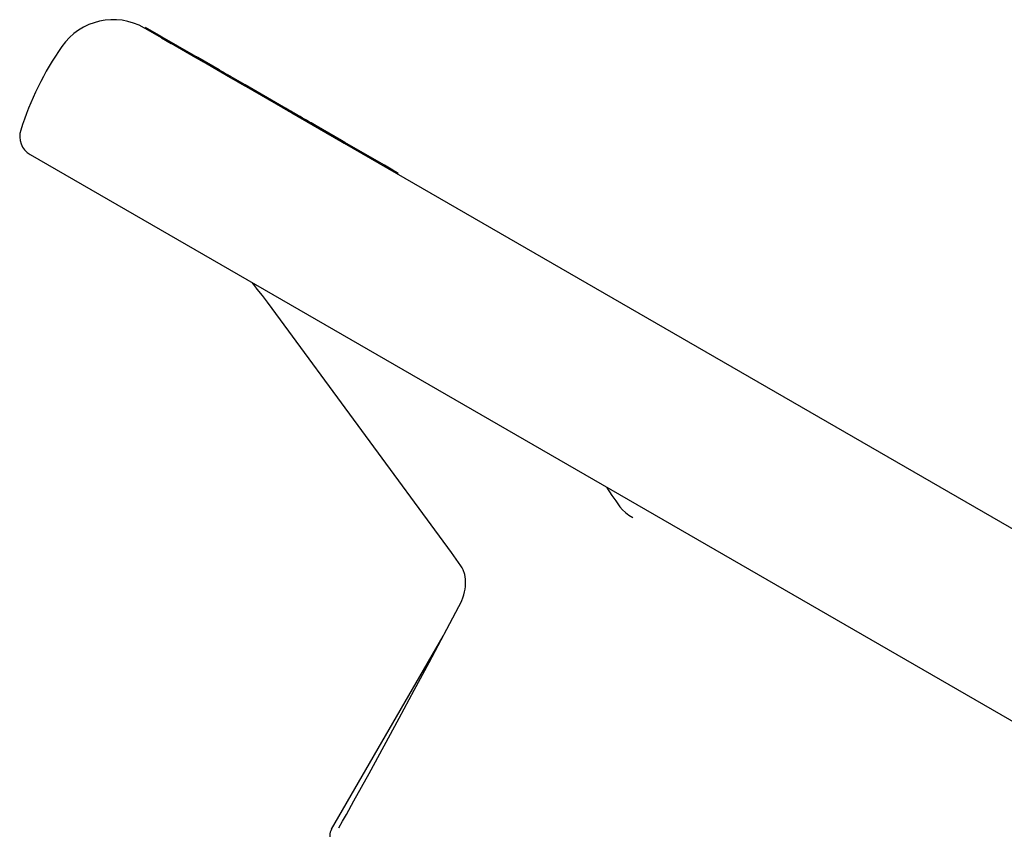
# Model space of a CAD drawing. Header units: millimetres. Extents: x 1102 to 3603, y 544 to 1472.
# Tile 8 of 17: x 1229 to 1323, y 1045 to 1122. Entities that reach past the tile are written whole.
import ezdxf

# ---------------------------------------------------------------- set-up
doc = ezdxf.new("R2010")
doc.units = ezdxf.units.MM
doc.layers.add('DETAIL', color=2, linetype='Continuous')

msp = doc.modelspace()

# ---------------------------------------------------------------- linework, layer by layer
at = {"layer": 'DETAIL'}
for p, q in [((1240.684, 1121.594), (1240.631, 1121.624)), ((1240.684, 1121.594), (1240.734, 1121.68)), ((1242.263, 1120.682), (1240.684, 1121.594)), ((1242.313, 1120.769), (1240.734, 1121.68)), ((1242.263, 1120.682), (1242.313, 1120.769)), ((1242.263, 1120.682), (1243.198, 1120.143)), ((1242.313, 1120.769), (1245.311, 1119.038)), ((1245.572, 1118.772), (1243.198, 1120.143)), ((1245.261, 1118.951), (1245.311, 1119.038)), ((1245.311, 1119.038), (1245.622, 1118.858)), ((1245.572, 1118.772), (1245.622, 1118.858)), ((1247.795, 1117.604), (1245.74, 1118.79)), ((1248.887, 1116.858), (1246.258, 1118.375)), ((1248.856, 1116.876), (1248.906, 1116.962)), ((1248.887, 1116.858), (1248.937, 1116.945)), ((1249.113, 1116.727), (1248.887, 1116.858)), ((1249.163, 1116.814), (1248.937, 1116.945)), ((1249.113, 1116.727), (1249.163, 1116.814)), ((1249.24, 1116.654), (1249.113, 1116.727)), ((1250.058, 1116.297), (1249.163, 1116.814)), ((1250.008, 1116.211), (1249.24, 1116.654)), ((1250.008, 1116.211), (1250.058, 1116.297)), ((1250.234, 1116.08), (1250.008, 1116.211)), ((1250.284, 1116.167), (1250.058, 1116.297)), ((1250.234, 1116.08), (1250.284, 1116.167)), ((1250.415, 1115.976), (1250.234, 1116.08)), ((1253.971, 1114.038), (1250.284, 1116.167)), ((1253.922, 1113.951), (1250.415, 1115.976)), ((1253.921, 1113.951), (1253.971, 1114.038)), ((1259.481, 1110.741), (1254.788, 1113.451)), ((1259.531, 1110.828), (1257.117, 1112.222)), ((1259.481, 1110.741), (1259.531, 1110.828)), ((1259.807, 1110.553), (1259.481, 1110.741)), ((1259.857, 1110.64), (1259.531, 1110.828)), ((1259.807, 1110.553), (1259.857, 1110.64)), ((1259.823, 1110.544), (1259.807, 1110.553)), ((1384.898, 1038.332), (1259.823, 1110.544)), ((1263.658, 1108.445), (1259.857, 1110.64)), ((1229.658, 1109.484), (1398.453, 1012.03)), ((1263.608, 1108.359), (1263.658, 1108.445)), ((1264.472, 1107.975), (1263.658, 1108.445)), ((1264.422, 1107.889), (1264.472, 1107.975)), ((1264.981, 1107.681), (1264.472, 1107.975)), ((1264.931, 1107.595), (1264.981, 1107.681)), ((1270.09, 1071.253), (1252.89, 1094.688)), ((1284.984, 1077.542), (1285.493, 1076.749)), ((1258.583, 1044.676), (1269.302, 1063.241))]:
    msp.add_line(p, q, dxfattribs=at)
at = {"layer": 'DETAIL', "flags": 128}
for points in [[(1245.69, 1118.703), (1245.68, 1118.709), (1245.671, 1118.714), (1245.662, 1118.719), (1245.654, 1118.724), (1245.646, 1118.729), (1245.638, 1118.733), (1245.631, 1118.737), (1245.624, 1118.741), (1245.618, 1118.745), (1245.612, 1118.748), (1245.607, 1118.752), (1245.601, 1118.755), (1245.597, 1118.757), (1245.592, 1118.76), (1245.589, 1118.762), (1245.585, 1118.764), (1245.582, 1118.766), (1245.579, 1118.767), (1245.577, 1118.769), (1245.575, 1118.77), (1245.574, 1118.771), (1245.573, 1118.771), (1245.572, 1118.772), (1245.572, 1118.772)], [(1245.74, 1118.79), (1245.73, 1118.796), (1245.721, 1118.801), (1245.712, 1118.806), (1245.704, 1118.811), (1245.696, 1118.816), (1245.688, 1118.82), (1245.681, 1118.824), (1245.674, 1118.828), (1245.668, 1118.832), (1245.662, 1118.835), (1245.657, 1118.838), (1245.651, 1118.841), (1245.647, 1118.844), (1245.642, 1118.846), (1245.639, 1118.849), (1245.635, 1118.851), (1245.632, 1118.852), (1245.629, 1118.854), (1245.627, 1118.855), (1245.625, 1118.856), (1245.624, 1118.857), (1245.623, 1118.858), (1245.622, 1118.858), (1245.622, 1118.858)], [(1246.258, 1118.375), (1246.226, 1118.394), (1246.194, 1118.413), (1246.162, 1118.431), (1246.131, 1118.449), (1246.101, 1118.466), (1246.072, 1118.483), (1246.043, 1118.499), (1246.016, 1118.515), (1245.989, 1118.531), (1245.963, 1118.546), (1245.938, 1118.56), (1245.914, 1118.574), (1245.891, 1118.588), (1245.868, 1118.601), (1245.847, 1118.613), (1245.826, 1118.625), (1245.806, 1118.637), (1245.787, 1118.648), (1245.769, 1118.658), (1245.751, 1118.668), (1245.735, 1118.678), (1245.719, 1118.687), (1245.704, 1118.695), (1245.69, 1118.703)], [(1248.854, 1116.992), (1248.836, 1117.002), (1248.817, 1117.014), (1248.794, 1117.027), (1248.77, 1117.041), (1248.743, 1117.057), (1248.713, 1117.074), (1248.681, 1117.092), (1248.647, 1117.112), (1248.61, 1117.133), (1248.571, 1117.155), (1248.53, 1117.179), (1248.486, 1117.205), (1248.44, 1117.231), (1248.392, 1117.259), (1248.341, 1117.288), (1248.289, 1117.318), (1248.235, 1117.35), (1248.178, 1117.383), (1248.119, 1117.416), (1248.059, 1117.451), (1247.996, 1117.488), (1247.931, 1117.525), (1247.864, 1117.564), (1247.795, 1117.604)], [(1248.906, 1116.962), (1248.906, 1116.962), (1248.905, 1116.963), (1248.905, 1116.963), (1248.904, 1116.963), (1248.904, 1116.964), (1248.903, 1116.964), (1248.901, 1116.965), (1248.9, 1116.966), (1248.898, 1116.967), (1248.897, 1116.968), (1248.895, 1116.969), (1248.893, 1116.97), (1248.891, 1116.971), (1248.888, 1116.973), (1248.885, 1116.974), (1248.883, 1116.976), (1248.88, 1116.977), (1248.877, 1116.979), (1248.873, 1116.981), (1248.87, 1116.983), (1248.866, 1116.985), (1248.862, 1116.988), (1248.858, 1116.99), (1248.854, 1116.992)], [(1248.937, 1116.945), (1248.935, 1116.946), (1248.933, 1116.947), (1248.931, 1116.948), (1248.93, 1116.949), (1248.928, 1116.949), (1248.927, 1116.95), (1248.925, 1116.951), (1248.923, 1116.952), (1248.922, 1116.953), (1248.921, 1116.954), (1248.919, 1116.955), (1248.918, 1116.955), (1248.917, 1116.956), (1248.915, 1116.957), (1248.914, 1116.957), (1248.913, 1116.958), (1248.912, 1116.959), (1248.911, 1116.959), (1248.91, 1116.96), (1248.909, 1116.96), (1248.908, 1116.961), (1248.907, 1116.961), (1248.907, 1116.962), (1248.906, 1116.962)], [(1254.233, 1113.886), (1254.212, 1113.899), (1254.192, 1113.911), (1254.172, 1113.922), (1254.153, 1113.933), (1254.135, 1113.943), (1254.119, 1113.953), (1254.103, 1113.962), (1254.088, 1113.971), (1254.074, 1113.979), (1254.06, 1113.986), (1254.048, 1113.994), (1254.037, 1114), (1254.026, 1114.006), (1254.017, 1114.012), (1254.008, 1114.017), (1254, 1114.021), (1253.993, 1114.025), (1253.987, 1114.028), (1253.982, 1114.031), (1253.978, 1114.034), (1253.975, 1114.036), (1253.973, 1114.037), (1253.972, 1114.038), (1253.971, 1114.038)], [(1254.183, 1113.8), (1254.163, 1113.811), (1254.144, 1113.823), (1254.126, 1113.833), (1254.108, 1113.844), (1254.091, 1113.853), (1254.075, 1113.863), (1254.06, 1113.871), (1254.045, 1113.88), (1254.031, 1113.888), (1254.018, 1113.895), (1254.006, 1113.902), (1253.995, 1113.909), (1253.985, 1113.915), (1253.975, 1113.92), (1253.966, 1113.925), (1253.958, 1113.93), (1253.951, 1113.934), (1253.944, 1113.938), (1253.938, 1113.941), (1253.934, 1113.944), (1253.929, 1113.946), (1253.926, 1113.948), (1253.924, 1113.95), (1253.922, 1113.951)], [(1254.788, 1113.451), (1254.759, 1113.467), (1254.73, 1113.484), (1254.702, 1113.5), (1254.674, 1113.517), (1254.646, 1113.533), (1254.619, 1113.549), (1254.592, 1113.564), (1254.565, 1113.58), (1254.539, 1113.595), (1254.512, 1113.61), (1254.487, 1113.625), (1254.461, 1113.639), (1254.436, 1113.654), (1254.412, 1113.668), (1254.387, 1113.682), (1254.363, 1113.696), (1254.34, 1113.71), (1254.316, 1113.723), (1254.293, 1113.736), (1254.271, 1113.75), (1254.248, 1113.762), (1254.226, 1113.775), (1254.205, 1113.788), (1254.183, 1113.8)], [(1257.117, 1112.222), (1256.943, 1112.322), (1256.777, 1112.418), (1256.617, 1112.51), (1256.464, 1112.598), (1256.319, 1112.683), (1256.18, 1112.763), (1256.048, 1112.839), (1255.922, 1112.911), (1255.801, 1112.981), (1255.681, 1113.051), (1255.563, 1113.119), (1255.445, 1113.187), (1255.329, 1113.254), (1255.214, 1113.32), (1255.1, 1113.386), (1254.987, 1113.451), (1254.877, 1113.515), (1254.772, 1113.575), (1254.671, 1113.634), (1254.575, 1113.689), (1254.483, 1113.743), (1254.395, 1113.793), (1254.312, 1113.841), (1254.233, 1113.886)], [(1252.89, 1094.688), (1252.432, 1095.304), (1251.953, 1095.932), (1251.459, 1096.562), (1251.209, 1096.875), (1250.956, 1097.188)], [(1285.493, 1076.749), (1285.669, 1076.481), (1285.856, 1076.206), (1286.054, 1075.926), (1286.261, 1075.641)], [(1286.261, 1075.641), (1286.504, 1075.356), (1286.795, 1075.087), (1287.125, 1074.839), (1287.485, 1074.613)], [(1270.99, 1069.99), (1270.778, 1070.295), (1270.556, 1070.608), (1270.327, 1070.928), (1270.09, 1071.253)], [(1270.804, 1066.059), (1270.949, 1066.349), (1271.077, 1066.638), (1271.185, 1066.922), (1271.275, 1067.201), (1271.347, 1067.471), (1271.401, 1067.734), (1271.437, 1067.989), (1271.456, 1068.237), (1271.445, 1068.71), (1271.367, 1069.159), (1271.219, 1069.584), (1271.115, 1069.79), (1270.99, 1069.99)], [(1259.276, 1044.81), (1259.641, 1045.448), (1260.006, 1046.093), (1260.735, 1047.399), (1261.462, 1048.716), (1262.187, 1050.036), (1263.632, 1052.689), (1265.073, 1055.354), (1266.51, 1058.025), (1267.944, 1060.7), (1270.804, 1066.059)]]:
    msp.add_lwpolyline(points, dxfattribs=at)
at = {"layer": 'DETAIL'}
for centre, radius, start, end in [((1237.631, 1116.428), 6, 60, 145.21981), ((1257.344, 1102.738), 30, 145.21981, 162.37363), ((1230.658, 1111.216), 2, 162.37363, 240), ((1259.709, 1044.026), 1.3, 150, 204.65763)]:
    msp.add_arc(centre, radius, start, end, dxfattribs=at)

doc.saveas('drawing.dxf')
